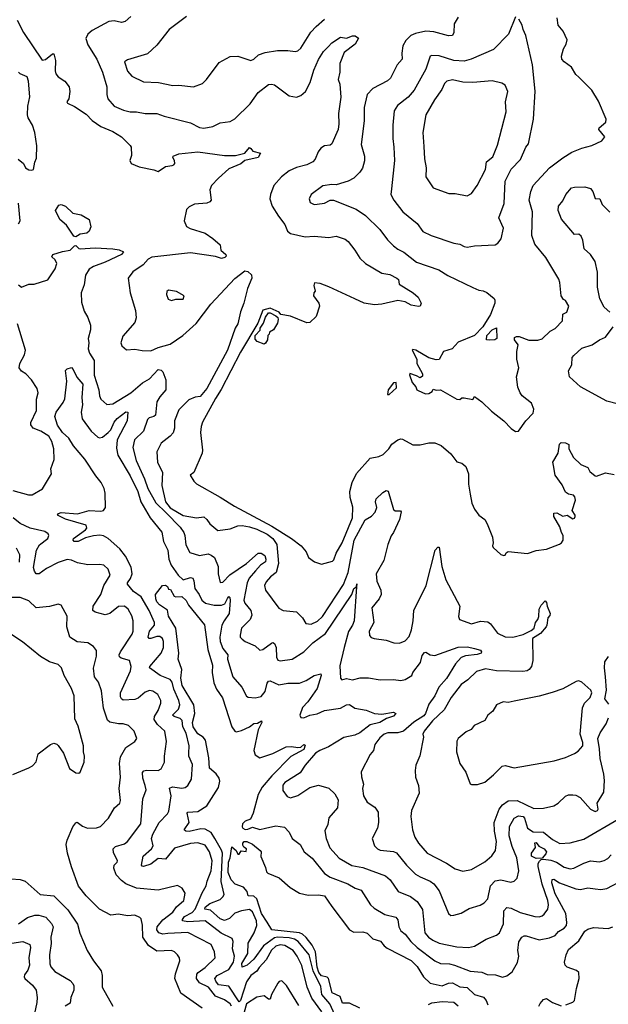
# Model space of a CAD drawing. Extents: x 1678759 to 1859541, y 384609 to 522867.
# Tile 113 of 256: x 1759893 to 1763895, y 434399 to 441092. Entities that reach past the tile are written whole.
import ezdxf

# ---------------------------------------------------------------- set-up
doc = ezdxf.new("R2010")
doc.units = 0

msp = doc.modelspace()

# ---------------------------------------------------------------- linework, layer by layer
at = {"layer": '0CON20XD'}
for points in [[(1759875, 441088.8), (1759918.1, 441005), (1760045, 440816.7), (1760068.3, 440821.7), (1760115, 440860), (1760125, 440860), (1760135.6, 440815), (1760134.5, 440745), (1760139.4, 440725), (1760155, 440702.9), (1760200, 440675), (1760230, 440635), (1760233.3, 440605), (1760227.5, 440555), (1760213.8, 440535), (1760217.5, 440525), (1760265, 440502), (1760345, 440450.8), (1760386.3, 440406.3), (1760445, 440365.7), (1760525, 440332.9), (1760585, 440295.6), (1760645, 440237.5), (1760650.6, 440225), (1760651.9, 440168.1), (1760640.8, 440135), (1760651.2, 440115), (1760705, 440091.9), (1760805, 440072), (1760835, 440059.2), (1760885.2, 440094.8), (1760928.4, 440101.6), (1760940.8, 440105), (1760948.2, 440115), (1760945.4, 440135.4), (1760933.8, 440155), (1760936, 440164), (1760975, 440180), (1761105, 440193.3), (1761285, 440170), (1761360.5, 440169.5), (1761424.2, 440185.8), (1761455, 440222.5), (1761465, 440217.5), (1761477.5, 440197.5), (1761530, 440185), (1761513.8, 440155), (1761424.2, 440135.8), (1761396.9, 440113.1), (1761315, 440078.9), (1761244.2, 440015), (1761196.2, 439965), (1761186.7, 439935), (1761193.9, 439866.1), (1761185.8, 439854.2), (1761165, 439844.4), (1761081.9, 439838.1), (1761045, 439819.6), (1761027.8, 439802.2), (1761011.3, 439725), (1761026.5, 439686.5), (1761051.8, 439671.8), (1761155, 439640), (1761206.2, 439605), (1761255, 439562.5), (1761261.2, 439525), (1761293.8, 439495), (1761296.7, 439485), (1761287.5, 439475), (1761265, 439469.4), (1761223.4, 439483.4), (1761055, 439507.8), (1760792.3, 439477.7), (1760766.9, 439465), (1760733.3, 439425), (1760661.7, 439378.3), (1760630, 439335), (1760644, 439235), (1760679.2, 439115), (1760685.7, 439065), (1760675.4, 439034.6), (1760595, 438940), (1760580.8, 438895), (1760588, 438875), (1760618, 438848), (1760675, 438853.3), (1760725, 438843.6), (1760785, 438841.2), (1760835.3, 438864.7), (1760915, 438885.5), (1761001.9, 438945), (1761093.8, 439026.2), (1761192, 439158), (1761355, 439333.8), (1761424.6, 439385.4), (1761445, 439380), (1761468.1, 439358.1), (1761470.7, 439335), (1761440.9, 439265), (1761417.7, 439165), (1761393.5, 439106.5), (1761375.4, 439025), (1761358.9, 438995), (1761305.9, 438845), (1761165, 438585.6), (1761119.1, 438530.9), (1761085, 438526.4), (1761042.4, 438507.6), (1760975, 438440), (1760945.7, 438365.7), (1760945.3, 438315), (1760935.8, 438284.2), (1760915, 438260.5), (1760855, 438214.4), (1760824.7, 438155.3), (1760829.6, 438085), (1760862.9, 438012.9), (1760858.6, 437925), (1760885.2, 437815), (1760915, 437773), (1761005, 437721.5), (1761095.2, 437704.8), (1761145, 437712.7), (1761165, 437695.6), (1761184.7, 437664.7), (1761239.8, 437619.8), (1761325, 437631.3), (1761375, 437651.1), (1761405, 437653.5), (1761455, 437645.3), (1761505, 437628.4), (1761574.9, 437594.9), (1761614.9, 437564.9), (1761641.4, 437525), (1761653.1, 437395), (1761636.9, 437333.1), (1761597.8, 437305), (1761568.5, 437271.5), (1761558.5, 437245), (1761563.5, 437215), (1761655, 437091.1), (1761685, 437076.7), (1761775, 437066.1), (1761816.8, 437026.8), (1761838.5, 436988.5), (1761875, 436981.8), (1761917, 437003), (1761952.4, 437035), (1762095, 437253.1), (1762126, 437335), (1762167.2, 437555), (1762242, 437692), (1762285, 437718.2), (1762310.4, 437745), (1762321.8, 437775), (1762312.9, 437815), (1762316.9, 437835), (1762361.9, 437878.1), (1762385, 437890.8), (1762397.3, 437887.3), (1762435, 437763.3), (1762445, 437754.2), (1762482.5, 437752.5), (1762486.7, 437746.7), (1762475.5, 437695), (1762435, 437606.2), (1762417.6, 437582.4), (1762396.7, 437525), (1762369.6, 437415), (1762316.9, 437325), (1762320.9, 437275), (1762347.3, 437215), (1762350.7, 437185), (1762337.7, 437155), (1762288.2, 437095), (1762301.1, 436995), (1762269.5, 436935), (1762271.4, 436905), (1762282.5, 436892.5), (1762302.5, 436885), (1762385, 436873.1), (1762436, 436856), (1762475, 436854.4), (1762515, 436869.4), (1762541.1, 436898.9), (1762557.7, 436945), (1762569.4, 437005), (1762573.8, 437075), (1762657.3, 437245), (1762717.5, 437485), (1762735, 437506.2), (1762745, 437507.5), (1762763.1, 437375), (1762790.8, 437285), (1762886.5, 437105), (1762877.1, 437035), (1762883.3, 437015), (1762965, 436985.7), (1763026.9, 437003.1), (1763075, 436997.8), (1763094.1, 436984.1), (1763142.7, 436922.7), (1763195, 436897.5), (1763246.4, 436893.6), (1763316.8, 436913.2), (1763371.2, 436938.8), (1763390, 436955), (1763400, 436995), (1763416.1, 437013.9), (1763423.3, 437035), (1763426, 437085), (1763438.3, 437111.7), (1763465, 437142.5), (1763475, 437130), (1763478.8, 437105), (1763500, 437055), (1763498.3, 437041.7), (1763483.3, 437025), (1763478, 436975), (1763472, 436965), (1763435, 436919.2), (1763379.2, 436885), (1763381.9, 436735), (1763372.5, 436695), (1763356.5, 436675), (1763344, 436665), (1763315, 436661.9), (1763135, 436666.6), (1763060.8, 436679.2), (1762997.9, 436662.1), (1762940, 436605), (1762895, 436572.5), (1762826, 436484), (1762779, 436401), (1762700.6, 436325), (1762642.7, 436255), (1762633.8, 436235), (1762637.8, 436215), (1762612.8, 436087.2), (1762586.9, 436025), (1762580.9, 435989.1), (1762583.3, 435943.3), (1762604, 435885), (1762610, 435835), (1762557.1, 435715), (1762551.4, 435675), (1762564.5, 435585), (1762580.4, 435535), (1762605, 435494.4), (1762662.9, 435425), (1762795, 435359.1), (1762855, 435320), (1762905, 435303.1), (1762965, 435314.5), (1763055, 435366.2), (1763102.9, 435407.1), (1763128, 435445), (1763134.2, 435505), (1763120.5, 435575), (1763118.4, 435635), (1763154, 435726), (1763175.3, 435754.7), (1763215, 435782.5), (1763275, 435784.6), (1763388.8, 435728.8), (1763455, 435732.4), (1763525, 435748.7), (1763553.8, 435765), (1763605, 435814.4), (1763625, 435822.2), (1763655, 435823.3), (1763675, 435820), (1763702.9, 435805), (1763775, 435724.3), (1763805, 435708.8), (1763822.5, 435715), (1763826.2, 435725), (1763820, 435765), (1763865, 435840), (1763869.3, 435920.7), (1763865, 435963.8), (1763838.8, 436068.8), (1763835.9, 436135), (1763824, 436205), (1763838.8, 436245), (1763879.7, 436305), (1763896.1, 436345)], [(1760648, 441115), (1760609.1, 441080.9), (1760585, 441074), (1760535, 441084.4), (1760498.9, 441081.1), (1760385, 441019.5), (1760356.9, 440995), (1760343.3, 440965), (1760355, 440921.2), (1760417.1, 440825), (1760456.2, 440735), (1760484.6, 440635), (1760484.5, 440584.5), (1760492.2, 440555), (1760534.2, 440505), (1760598.4, 440478.4), (1760645, 440465.4), (1760686.7, 440466.7), (1760745, 440454.4), (1760825, 440454.3), (1760875.5, 440435.5), (1761055, 440392), (1761115, 440360), (1761145, 440354.3), (1761205, 440365.8), (1761255, 440391.9), (1761325, 440400), (1761355, 440417.5), (1761459.9, 440520.1), (1761515, 440597.5), (1761585, 440651.4), (1761605, 440654.4), (1761625, 440648.6), (1761725.6, 440575.6), (1761775, 440565.7), (1761805, 440577.5), (1761835.6, 440605), (1761867.1, 440665), (1761891.9, 440748.1), (1761925, 440822), (1761958, 440875), (1761991.2, 440908.8), (1762015, 440934.2), (1762075, 440973.3), (1762115, 440967.5), (1762155, 440982.5), (1762175, 440982.5), (1762196.2, 440966.2), (1762175, 440926.2), (1762099.7, 440870.3), (1762068.6, 440795), (1762070, 440735), (1762059.2, 440685), (1762068.6, 440655), (1762076.4, 440565), (1762060, 440455), (1762063.8, 440385), (1762058.5, 440345), (1762015, 440249.2), (1762005, 440240), (1761965, 440234.4), (1761940.1, 440219.9), (1761922.1, 440195), (1761902.5, 440145), (1761885, 440125.4), (1761846, 440105), (1761775, 440087.3), (1761724.2, 440065), (1761671.9, 440025), (1761620.6, 439965), (1761597.8, 439905), (1761594.4, 439875), (1761610, 439825), (1761652.5, 439757.5), (1761695, 439698.9), (1761714.8, 439654.8), (1761735, 439637.8), (1761833.9, 439616.1), (1761895, 439620.5), (1761995, 439611.1), (1762045, 439621.1), (1762105, 439600.8), (1762125.5, 439585.5), (1762172.5, 439525), (1762205, 439471.2), (1762244, 439435), (1762355, 439369.6), (1762410.6, 439360.6), (1762456.2, 439335), (1762468, 439325), (1762472.5, 439295), (1762568.6, 439235), (1762602, 439205), (1762622, 439165), (1762616.7, 439145), (1762605, 439142), (1762555, 439152.5), (1762514.1, 439174.1), (1762465, 439183.8), (1762355, 439158.6), (1762305.6, 439154.4), (1762235, 439165.8), (1762170.9, 439195), (1761995, 439276.3), (1761935, 439298.2), (1761897, 439303), (1761893.6, 439286.4), (1761903, 439247), (1761892.5, 439235), (1761891.2, 439215), (1761925.8, 439165), (1761932, 439145), (1761908.5, 439075), (1761865, 439034.6), (1761845, 439032.4), (1761735, 439077.8), (1761668.3, 439088.3), (1761656, 439105), (1761595, 439131.2), (1761545, 439116.7), (1761511.2, 439028.8), (1761395, 438832.5), (1761262.5, 438577.5), (1761223.7, 438516.3), (1761135, 438355.8), (1761126.1, 438326.1), (1761121.2, 438285), (1761136.7, 438165), (1761133.3, 438145), (1761076.2, 438015), (1761051.2, 437995), (1761077.8, 437955), (1761095, 437937.5), (1761256.8, 437846.8), (1761354.4, 437784.4), (1761608.1, 437648.1), (1761741.5, 437565), (1761806.5, 437515), (1761840.8, 437475), (1761857, 437437), (1761896.4, 437406.4), (1761945, 437390), (1762019.8, 437410.2), (1762029.6, 437420.4), (1762045, 437465.7), (1762084.7, 437535.3), (1762154.8, 437705.2), (1762158.8, 437778.8), (1762139.6, 437845), (1762137.3, 437885), (1762152.5, 437945), (1762183.6, 438006.4), (1762275, 438111.9), (1762335, 438123.1), (1762365, 438137.1), (1762402, 438175), (1762423, 438207), (1762465, 438236), (1762485, 438243.8), (1762495, 438241.2), (1762565, 438202.5), (1762615, 438202), (1762674.1, 438215.9), (1762715, 438216.2), (1762757.9, 438197.9), (1762825, 438141.2), (1762865, 438086.2), (1762898.3, 438078.3), (1762926, 438055), (1762944, 438005), (1762944.2, 437934.2), (1762955.7, 437865.7), (1762967.5, 437805), (1762985.7, 437765), (1763015.8, 437725), (1763054.6, 437694.6), (1763072.2, 437665), (1763107.5, 437575), (1763112.5, 437535), (1763107.5, 437515), (1763112.5, 437505), (1763165, 437457.5), (1763185, 437450), (1763195, 437452.5), (1763201.7, 437468.3), (1763213.8, 437476.2), (1763345, 437462.9), (1763405, 437484.2), (1763475, 437492.7), (1763563.4, 437526.6), (1763576, 437535), (1763587.5, 437555), (1763588.9, 437585), (1763576.1, 437606.1), (1763565.4, 437645), (1763524.6, 437715), (1763525, 437736.7), (1763545, 437739.2), (1763585, 437716.2), (1763615, 437723.8), (1763655, 437699.2), (1763665, 437703.8), (1763669.5, 437715), (1763669.5, 437725), (1763649.7, 437755), (1763671.4, 437825), (1763668.6, 437848.6), (1763659.3, 437859.3), (1763625, 437865.6), (1763605, 437880.6), (1763580.5, 437930.5), (1763534.6, 437995), (1763521.7, 438061.7), (1763517.5, 438085), (1763553.3, 438145), (1763563, 438207), (1763575, 438217.5), (1763605, 438216.2), (1763627.5, 438205), (1763627.5, 438175), (1763657.5, 438115), (1763709.3, 438069.3), (1763755, 438047.5), (1763770.5, 438020.5), (1763805, 437990.8), (1763815, 437989.2), (1763875, 438012.5), (1763935, 438001.1)], [(1761027.1, 441115), (1760908.1, 441025), (1760825, 440920), (1760760.8, 440859.2), (1760625, 440820.5), (1760605, 440806), (1760625, 440743.3), (1760655, 440709.2), (1760735, 440670.6), (1760835.7, 440664.3), (1760935, 440645.6), (1760975, 440647.5), (1761075, 440635.6), (1761135, 440658.6), (1761161.9, 440685), (1761248.3, 440801.7), (1761325, 440841.4), (1761375, 440843.8), (1761465, 440815.8), (1761485, 440824.2), (1761516.4, 440853.6), (1761561.3, 440868.7), (1761645, 440881.8), (1761715, 440883.3), (1761765, 440875.5), (1761785, 440880.5), (1761805, 440897.8), (1761872.6, 441007.4), (1761908.5, 441045), (1761965.4, 441095)], [(1762875, 441110), (1762848, 441065), (1762843.8, 441005), (1762836.7, 440985), (1762808.3, 440981.7), (1762708.8, 441008.8), (1762655, 441013.8), (1762585, 440999.5), (1762552, 440985), (1762518.9, 440951.1), (1762496.9, 440915), (1762490.5, 440865), (1762492.9, 440825), (1762458.6, 440785), (1762414.3, 440695), (1762393.7, 440676.3), (1762294.2, 440625), (1762256.2, 440583.8), (1762234, 440495), (1762235.4, 440405.4), (1762214.3, 440245), (1762237.8, 440165), (1762237.2, 440132.8), (1762224, 440084), (1762204.6, 440055.4), (1762165, 440016), (1762125.6, 439994.4), (1762045, 439970), (1762015, 439972), (1761955, 439962.5), (1761873.8, 439905), (1761861.2, 439875), (1761868.8, 439848.8), (1761895, 439837.1), (1761915, 439838.1), (1761964.5, 439845.5), (1762005, 439864.4), (1762026.5, 439866.5), (1762180, 439805), (1762245, 439760.8), (1762341.9, 439665), (1762394.3, 439595), (1762435, 439555.7), (1762465, 439531.9), (1762505, 439512.5), (1762590.8, 439445), (1762742.4, 439392.4), (1762805, 439354.4), (1762975, 439271.9), (1763015, 439252.9), (1763045, 439249.2), (1763068.7, 439238.7), (1763118, 439198), (1763123.8, 439185), (1763123.8, 439165), (1763095, 439087.5), (1763042, 439005), (1762984.4, 438945.6), (1762875, 438900), (1762833.3, 438855), (1762775, 438836), (1762745, 438781.2), (1762725, 438780), (1762674.5, 438794.5), (1762586.7, 438845), (1762565, 438850), (1762562.5, 438845), (1762592.5, 438785), (1762592.5, 438755), (1762632.5, 438685), (1762631.7, 438668.3), (1762615, 438657.5), (1762591.7, 438671.7), (1762545, 438686.7), (1762543, 438677), (1762562.5, 438625), (1762586.2, 438596.2), (1762593.3, 438575), (1762636.2, 438555), (1762655, 438548.9), (1762675, 438551.9), (1762697.5, 438565), (1762705, 438580), (1762725, 438573.3), (1762755, 438576.7), (1762865, 438512.5), (1762885, 438510), (1762898.3, 438521.7), (1762915, 438522.5), (1762975, 438510), (1762985, 438530), (1763035, 438494), (1763100.8, 438430.8), (1763183.8, 438365), (1763235, 438312.8), (1763265, 438292.5), (1763285, 438295.6), (1763333.7, 438366.3), (1763385, 438418.5), (1763388.7, 438445), (1763373.3, 438485), (1763309.4, 438535), (1763294.8, 438555), (1763279.6, 438595), (1763270.6, 438665), (1763287.7, 438725), (1763273.2, 438785), (1763273.6, 438836.4), (1763281.7, 438881.7), (1763256.7, 438915), (1763258.3, 438931.7), (1763270.7, 438939.3), (1763288.3, 438938.3), (1763355, 438913.8), (1763415, 438913.3), (1763445, 438922), (1763500, 438975), (1763535, 438993.3), (1763583.3, 439045), (1763585, 439090), (1763612.5, 439105), (1763626.2, 439145), (1763605, 439182.5), (1763590.7, 439190.7), (1763574.2, 439214.2), (1763566.4, 439305), (1763559.1, 439329.1), (1763470, 439475), (1763395.4, 439565.4), (1763376.2, 439626.2), (1763378.8, 439785), (1763357.8, 439865), (1763367.5, 439925), (1763385.4, 439964.6), (1763495.7, 440085), (1763585, 440154.2), (1763648, 440192), (1763715, 440220), (1763783.9, 440236.1), (1763850.5, 440269.5), (1763872.5, 440295), (1763831.2, 440345), (1763832.3, 440357.7), (1763878.8, 440395), (1763880, 440415), (1763828.7, 440538.7), (1763783, 440613), (1763695, 440700.8), (1763675, 440719.2), (1763645, 440770), (1763595.8, 440805), (1763578.6, 440825), (1763577.1, 440845), (1763590, 440895), (1763608, 440925), (1763616, 440955), (1763587.8, 441015), (1763554.6, 441055), (1763547.1, 441105)], [(1763265, 441112.5), (1763216.6, 440993.4), (1763115, 440890.8), (1762963.8, 440825), (1762915, 440810.7), (1762845, 440814.7), (1762745, 440846.2), (1762695, 440848.8), (1762685, 440844), (1762653.8, 440755), (1762575.9, 440614.1), (1762534.4, 440565), (1762461.9, 440508.1), (1762438.3, 440471.7), (1762428.9, 440375), (1762429.4, 440285), (1762437.9, 440225), (1762440.6, 440135), (1762421.7, 439941.7), (1762417.1, 439905), (1762435.7, 439865), (1762497.1, 439785), (1762596.3, 439706.3), (1762635, 439653.1), (1762690, 439625), (1762845, 439572.2), (1762885, 439565.6), (1762915, 439550.6), (1762935, 439546.9)], [(1762935, 439546.9), (1762985, 439554.4), (1763125, 439561.2), (1763145, 439573.3), (1763167, 439603), (1763182.1, 439675), (1763150, 439745), (1763187, 439843), (1763193.8, 439995), (1763235, 440076.9), (1763297.5, 440142.5), (1763334.4, 440225), (1763352.5, 440247.5), (1763387.3, 440415), (1763397, 440607), (1763379.3, 440785), (1763334.4, 440985), (1763316.1, 441026.1), (1763310, 441055), (1763287.5, 441095)], [(1759882.5, 440145), (1759917.5, 440115), (1759932.5, 440085), (1759955, 440072.5), (1759975, 440070), (1759986.7, 440075), (1759995.9, 440124.1), (1760008.1, 440151.9), (1760009.7, 440235), (1759994.7, 440325), (1759979.3, 440375), (1759950.6, 440425), (1759945.6, 440445), (1759948.1, 440505), (1759962.2, 440567.8), (1759953.3, 440675), (1759942.7, 440705), (1759895, 440724.6), (1759885.4, 440735)], [(1762935, 439894.5), (1762965, 439911.2), (1763002.5, 439965), (1763060, 440075), (1763068, 440125), (1763109.2, 440160.8), (1763140.8, 440239.2), (1763201.5, 440465), (1763196.4, 440535), (1763211.5, 440605), (1763195, 440646.2), (1763170.9, 440660.9), (1763105, 440677.5), (1762973.9, 440666.1), (1762905, 440666.9), (1762835, 440683.8), (1762796.2, 440673.8), (1762781.4, 440658.6), (1762763.1, 440616.9), (1762713.5, 440546.5), (1762655.5, 440444.5), (1762634.5, 440325.5), (1762640.3, 440229.7), (1762645.5, 440145.5), (1762656.9, 440085), (1762654.3, 440025), (1762705, 439950), (1762810.7, 439910.7), (1762855, 439910.8), (1762935, 439894.5)], [(1763905, 439103.5), (1763867.6, 439137.6), (1763838.3, 439195), (1763821.3, 439275), (1763822.4, 439375), (1763805, 439447.5), (1763774.5, 439495), (1763730.4, 439535), (1763722.8, 439592.8), (1763711.7, 439621.7), (1763695, 439633.8), (1763665, 439631.2), (1763577.3, 439737.3), (1763554.5, 439795), (1763557.1, 439825), (1763585, 439860), (1763606.4, 439903.6), (1763645, 439948.6), (1763665, 439954.5), (1763735, 439955.4), (1763775, 439945.5), (1763789.5, 439925), (1763805, 439877.5), (1763836.7, 439875), (1763854, 439835), (1763905, 439784)], [(1759884.4, 439705.6), (1759895.6, 439724.4), (1759885.7, 439845)], [(1760275, 439616.4), (1760260.8, 439620.8), (1760210.8, 439695), (1760164.6, 439734.6), (1760135.6, 439794.4), (1760158.8, 439831.2), (1760175, 439835.8), (1760205, 439825.7), (1760255, 439776), (1760310, 439765), (1760364.2, 439734.2), (1760376, 439685), (1760366.1, 439653.9), (1760348.8, 439641.2), (1760304, 439634), (1760285, 439621.9), (1760275, 439616.4)], [(1759885, 439290), (1759905, 439274.3), (1759955, 439293.3), (1759990, 439295), (1760085, 439324.2), (1760135, 439398.8), (1760146.2, 439435), (1760135, 439460), (1760110.5, 439480.5), (1760118.8, 439495), (1760183.8, 439516.2), (1760235.8, 439525), (1760265, 439555.6), (1760275, 439556.7), (1760295, 439537.1), (1760305, 439535.6), (1760405, 439541.1), (1760525, 439535.6), (1760568.2, 439528.2), (1760598.8, 439515), (1760584, 439495), (1760475, 439443.5), (1760393.8, 439415), (1760365, 439395.6), (1760340.6, 439355), (1760331.1, 439288.9), (1760310, 439235), (1760312, 439172), (1760331.2, 439111.2), (1760355, 439068.8), (1760373.6, 439015), (1760374.5, 438984.5), (1760358.7, 438925), (1760362.6, 438895), (1760358.4, 438855), (1760366.8, 438825), (1760399.1, 438775), (1760400.2, 438675), (1760430, 438575), (1760434.3, 438535), (1760445, 438513.3), (1760485, 438476), (1760525, 438481.8), (1760647.5, 438555), (1760727.5, 438622.5), (1760775, 438651.5), (1760835, 438713.8), (1760855, 438710.4), (1760865, 438698.9), (1760887.2, 438645), (1760886.9, 438575), (1760845, 438529.2), (1760825.7, 438495), (1760815.3, 438404.7), (1760804.7, 438395.3), (1760773.6, 438386.4), (1760761.2, 438375), (1760733.8, 438295), (1760672.9, 438235), (1760661.3, 438185), (1760684.8, 438095), (1760741.9, 437971.9), (1760764.7, 437905), (1760818, 437808), (1760888.9, 437738.9), (1760983.4, 437643.4), (1761008.9, 437605), (1761016.2, 437585), (1761021.7, 437521.7), (1761050.4, 437470.4), (1761115, 437450.4), (1761175, 437460.4), (1761195, 437453.1), (1761216.7, 437435), (1761242.3, 437375), (1761241.4, 437325), (1761256.1, 437266.1), (1761275, 437269.2), (1761320.6, 437319.4), (1761435, 437395.9), (1761515.3, 437464.7), (1761535, 437465.8), (1761558.6, 437448.6), (1761567.4, 437425), (1761563.8, 437406.2), (1761531.2, 437385), (1761495.1, 437344.9), (1761453.8, 437295), (1761438.4, 437265), (1761416.1, 437145), (1761424.6, 437125), (1761463.8, 437075), (1761471.6, 437045), (1761460.9, 437015), (1761401.5, 436955), (1761391.7, 436908.3), (1761392.9, 436895), (1761405, 436880.8), (1761426.7, 436865), (1761493.3, 436835), (1761525, 436805.8), (1761545, 436811.1), (1761605, 436852.9), (1761615, 436857.5), (1761625, 436852.5), (1761637.1, 436825), (1761638, 436758), (1761647.6, 436737.6), (1761665, 436733.3), (1761744.6, 436745.4), (1761825, 436794.4), (1761885, 436855.4), (1761971.6, 436918.4), (1762150.5, 437185), (1762163.8, 437225), (1762183.5, 437236.7), (1762185, 437256.7), (1762183.5, 437236.7), (1762166.5, 437005), (1762156.3, 436975), (1762127.5, 436932.5), (1762099.8, 436825), (1762068.7, 436698.7), (1762073.1, 436615), (1762083.3, 436605), (1762115, 436612.5), (1762155.5, 436604.5), (1762207.6, 436617.6), (1762265, 436618.9), (1762345, 436603.9), (1762435, 436606.7), (1762485, 436600), (1762513.6, 436606.4), (1762560, 436635), (1762566.7, 436655), (1762618, 436722), (1762630.1, 436769.9), (1762645, 436790.6), (1762655, 436793.1), (1762685, 436774.3), (1762715, 436770), (1762875, 436826.7), (1762938.7, 436828.7), (1762985, 436818.1), (1763025.3, 436805.3), (1763032.2, 436795), (1763030.6, 436785), (1763003.9, 436776.1), (1762925, 436768.6), (1762893.7, 436756.3), (1762855.9, 436714.1), (1762795, 436613.9), (1762743.4, 436555), (1762715, 436496.6), (1762675, 436438.2), (1762652.4, 436375), (1762640.4, 436359.6), (1762573.8, 436316.2), (1762503.4, 436256.6), (1762465, 436243.8), (1762395, 436244.6), (1762371.4, 436235), (1762340.9, 436209.1), (1762306.9, 436165), (1762297.5, 436125), (1762275, 436096.7), (1762215, 435980), (1762217.1, 435945), (1762230.6, 435895), (1762224.3, 435865), (1762230, 435815), (1762255, 435772.2), (1762308.7, 435738.7), (1762330, 435705), (1762332.2, 435635), (1762326, 435595), (1762290, 435525), (1762304.4, 435475), (1762325, 435454.4), (1762344.1, 435445.9), (1762435, 435437.5), (1762455, 435427.8), (1762523.1, 435345), (1762584.3, 435284.3), (1762615, 435264.6), (1762685, 435235.6), (1762708, 435218), (1762745, 435170), (1762808, 435015), (1762825, 435002.9), (1762845, 435004.2), (1762895, 435017.5), (1762949.3, 435050.7), (1763025, 435071.9), (1763052, 435088), (1763075.6, 435115), (1763094.1, 435205), (1763125, 435238.2), (1763164.7, 435244.7), (1763231.9, 435228.1), (1763255.8, 435235), (1763274.4, 435255), (1763286.8, 435305), (1763274.1, 435395), (1763242.1, 435472.1), (1763221, 435545), (1763223.4, 435606.6), (1763255, 435663.2), (1763285, 435679.8), (1763316.4, 435676.4), (1763326.4, 435665), (1763346.6, 435596.6), (1763385, 435572.2), (1763455, 435568.1), (1763515, 435519.2), (1763565, 435492.6), (1763635, 435496.8), (1763729.5, 435520.5), (1763961.9, 435658.1)], [(1760925, 439183.8), (1760955, 439192.5), (1761005, 439192.5), (1761010, 439215), (1760960, 439245), (1760905, 439252.5), (1760892.5, 439245), (1760890, 439225), (1760902.3, 439192.3), (1760925, 439183.8)], [(1761555, 438887.5), (1761507.5, 438905), (1761495, 438920), (1761493.3, 438945), (1761528.3, 438981.7), (1761527.5, 438995), (1761551.7, 439028.3), (1761565, 439070), (1761585, 439100), (1761595, 439100), (1761635, 439080), (1761648.3, 439068.3), (1761650, 439055), (1761645, 439030), (1761617.5, 438985), (1761591.7, 438968.3), (1761590, 438955), (1761580, 438945), (1761577.5, 438915), (1761565, 438892.5), (1761555, 438887.5)], [(1759845, 437891.9), (1759952.7, 437862.7), (1759977.5, 437862.5), (1760046.9, 437903.1), (1760110, 438005), (1760105, 438040), (1760127.5, 438102.5), (1760124.4, 438175), (1760112.2, 438225), (1760089.9, 438259.9), (1760035.6, 438295), (1759984.3, 438315), (1759967.6, 438337.6), (1759967.7, 438355), (1760006.9, 438435), (1760007.3, 438512.7), (1760018.5, 438555), (1760010.9, 438585), (1759973.8, 438645), (1759935.6, 438685), (1759905, 438703.5), (1759890, 438725), (1759894.2, 438754.2), (1759926.2, 438815), (1759931.2, 438845), (1759878.9, 439025)], [(1763085, 438914.4), (1763066.7, 438916.7), (1763069.2, 438945), (1763105, 438983.8), (1763135, 438997.5), (1763136.1, 438923.9), (1763123.8, 438916.2), (1763085, 438914.4)], [(1763965, 438477.5), (1763885, 438498.1), (1763705.4, 438595.4), (1763632, 438665), (1763625.6, 438705), (1763647.1, 438745), (1763650.5, 438795), (1763659.8, 438810.2), (1763715, 438858.5), (1763785, 438882.9), (1763835, 438916.9), (1763876.2, 438935), (1763929.2, 439005)], [(1761194.2, 435305.8), (1761202.5, 435375), (1761184.2, 435434.2), (1761155, 435479.6), (1761105, 435497.2), (1761055, 435492.5), (1760945, 435460.2), (1760885.2, 435384.8), (1760835, 435389), (1760785, 435352.4), (1760735, 435336.1), (1760725, 435337.5), (1760721.8, 435345), (1760731.8, 435405), (1760789.1, 435455), (1760799.5, 435475), (1760789.1, 435525), (1760797.3, 435555), (1760841.8, 435635), (1760896.9, 435693.1), (1760907.6, 435712.4), (1760923.3, 435815), (1760911.3, 435868.7), (1760932.8, 435877.2), (1760995, 435867.8), (1761018.6, 435871.4), (1761036.9, 435885), (1761060.5, 435929.5), (1761068.2, 436028.2), (1761041.8, 436085), (1761043.8, 436105), (1761045.3, 436155), (1761025, 436242.5), (1761001.1, 436285), (1760997.9, 436327.9), (1760985, 436341.2), (1760942.5, 436355), (1760932.2, 436365), (1760973.6, 436405), (1760982.2, 436435), (1760975.2, 436465), (1760941.1, 436541.1), (1760928.8, 436588.8), (1760915, 436605.9), (1760846.8, 436635), (1760775.7, 436685), (1760777.1, 436695), (1760855.8, 436785), (1760870.5, 436825), (1760871.1, 436865), (1760863.9, 436885), (1760845, 436898.4), (1760825, 436899), (1760785, 436884.7), (1760774.2, 436885), (1760766.4, 436895), (1760775.3, 436935), (1760808.7, 436975), (1760808.3, 436995), (1760772.9, 437075), (1760718, 437168), (1760667.5, 437205), (1760625.6, 437255), (1760625.6, 437265), (1760646.6, 437293.4), (1760657.4, 437325), (1760650.1, 437370.1), (1760611.6, 437445), (1760574.7, 437494.7), (1760495.3, 437565.3), (1760462.8, 437582.8), (1760437.3, 437587.3), (1760395, 437583.5), (1760340.6, 437569.4), (1760289.2, 437545), (1760263.8, 437545), (1760255.6, 437555), (1760259.1, 437565), (1760340.9, 437625), (1760348.5, 437635), (1760345.5, 437655), (1760205, 437697.5), (1760150, 437725), (1760156.2, 437735), (1760175, 437742.9), (1760285, 437732.7), (1760365, 437756.4), (1760445, 437750.4), (1760463.5, 437756.5), (1760475.5, 437775), (1760475, 437872.5), (1760467.3, 437905), (1760447.7, 437945), (1760410.8, 437990.8), (1760335.6, 438105.6), (1760257.8, 438195), (1760227.6, 438247.6), (1760184.4, 438285), (1760150.2, 438335), (1760131.2, 438395), (1760140, 438425), (1760189.4, 438490.6), (1760199.2, 438515), (1760212.9, 438635), (1760205, 438707.5), (1760215, 438718.8), (1760245, 438727.5), (1760256.7, 438715), (1760281.7, 438661.7), (1760322.5, 438615), (1760316.2, 438525), (1760319.1, 438475), (1760311.3, 438425), (1760318.1, 438378.1), (1760379.6, 438295), (1760424.8, 438254.8), (1760435, 438250), (1760455, 438253.1), (1760495, 438286.1), (1760512, 438305), (1760535, 438355.6), (1760555, 438382.2), (1760615, 438426.9), (1760628.8, 438425), (1760623.3, 438365), (1760554.6, 438235), (1760549.9, 438179.9), (1760561.1, 438131.1), (1760645, 437992.3), (1760696.3, 437885), (1760716.1, 437815), (1760780.3, 437705), (1760859, 437609), (1760871.7, 437545), (1760899.5, 437485), (1760905.8, 437425), (1760923.8, 437385), (1760969.5, 437315), (1761005, 437284.8), (1761055, 437299.1), (1761069.2, 437295), (1761077.3, 437277.3), (1761083.4, 437225), (1761112.4, 437185), (1761130.4, 437145), (1761156.4, 437126.4), (1761215, 437112), (1761265, 437112), (1761287.9, 437122.1), (1761305, 437157.9), (1761315, 437170), (1761320.6, 437165), (1761324.7, 437144.7), (1761317.8, 437055), (1761283.5, 437006.5), (1761267.6, 436975), (1761253.1, 436895), (1761256.5, 436865), (1761275, 436817.5), (1761308.8, 436775), (1761306.7, 436745), (1761341.1, 436625), (1761404.3, 436554.3), (1761435, 436492.5), (1761445.7, 436485.7), (1761495, 436481.5), (1761535, 436490.5), (1761562.5, 436525), (1761575, 436582), (1761585, 436595.6), (1761595, 436597.1), (1761655, 436570.4), (1761715, 436581.8), (1761795, 436582.3), (1761840.3, 436599.7), (1761895, 436634.4), (1761940, 436645), (1761943.8, 436633.8), (1761915.3, 436545), (1761852.2, 436455), (1761815, 436415.5), (1761796.7, 436365), (1761805, 436347.5), (1761825, 436345.6), (1761865.3, 436364.7), (1761915, 436372.7), (1761939.4, 436385), (1761965, 436396), (1762075, 436410.9), (1762115, 436433.6), (1762135, 436436.5), (1762172.4, 436412.4), (1762248, 436398), (1762304.5, 436374.5), (1762355, 436371.4), (1762434.6, 436384.6), (1762451.4, 436375), (1762435, 436356.9), (1762387.7, 436342.3), (1762341.8, 436315), (1762275, 436299.1), (1762205, 436244.2), (1762172.4, 436227.6), (1762097.5, 436212.5), (1761992, 436148), (1761934.2, 436125), (1761905, 436106.2), (1761832.9, 436025), (1761798.9, 435971.1), (1761695, 435905.4), (1761681.7, 435888.3), (1761681.1, 435851.1), (1761710.9, 435810.9), (1761735, 435802.7), (1761783, 435817), (1761865, 435873.3), (1761925, 435888.1), (1761995, 435868.1), (1762035, 435830), (1762058.7, 435788.7), (1762053.8, 435735), (1761994.6, 435665.4), (1761988.9, 435621.1), (1761968.5, 435578.5), (1761976.2, 435525), (1762001.5, 435461.5), (1762065, 435391.8), (1762151.8, 435341.8), (1762225, 435328), (1762381.2, 435271.2), (1762411.1, 435245), (1762466, 435165), (1762550.8, 435130.8), (1762595, 435098.5), (1762632, 435042), (1762648.2, 434885), (1762671.8, 434855), (1762703.1, 434835), (1762745, 434814.7), (1762865, 434789.5), (1762944.6, 434784.6), (1762985, 434793.3), (1763065, 434842.5), (1763135, 434867.5), (1763155, 434884.3), (1763182.1, 434945), (1763185.4, 435034.6), (1763205, 435055.7), (1763235, 435051.8), (1763295, 435022.7), (1763395, 434994.5), (1763425, 434993.3), (1763445, 434999.4), (1763459.7, 435010.3), (1763483.5, 435045), (1763489.4, 435075), (1763484.7, 435105), (1763446.2, 435216.2), (1763418.3, 435335), (1763419.2, 435355), (1763428.2, 435371.8), (1763438, 435382), (1763453.9, 435386.1), (1763505, 435379.6), (1763542.5, 435365), (1763595, 435332), (1763635, 435319.6), (1763660.8, 435325), (1763728.3, 435358.3), (1763775, 435373.1), (1763835, 435368.2), (1763867.3, 435377.3), (1763891.2, 435388.8), (1763915.4, 435414.6)], [(1762393.6, 438543.6), (1762405, 438543.8), (1762455, 438590), (1762452.5, 438625), (1762435, 438623.8), (1762398.6, 438575), (1762393.6, 438543.6)], [(1759965, 437635.3), (1759895, 437666.7), (1759848.5, 437705)], [(1761332.9, 434385), (1761322.8, 434402.8), (1761285, 434428.6), (1761225, 434453.7), (1761177.6, 434515), (1761115.5, 434545), (1761095.4, 434575), (1761097.3, 434602.7), (1761106.4, 434615), (1761155, 434648.8), (1761222.5, 434715), (1761217.9, 434755), (1761194.4, 434805), (1761035, 434885.9), (1760899.1, 434880.9), (1760865, 434876.1), (1760838.2, 434885), (1760824.8, 434904.8), (1760828.3, 434925), (1760865, 434971.8), (1760933.8, 435025), (1760959, 435061), (1761009.5, 435105), (1761018.1, 435155), (1760997.3, 435187.3), (1760965, 435205.8), (1760835, 435174.6), (1760687.5, 435187.5), (1760615, 435217.8), (1760585, 435241.1), (1760548.9, 435278.9), (1760532.7, 435325), (1760535.5, 435344.5), (1760555.8, 435365), (1760558, 435375), (1760530.2, 435430.2), (1760529.1, 435455), (1760545, 435470.9), (1760605, 435490.4), (1760625, 435504.6), (1760716.6, 435625), (1760729.5, 435795), (1760753.6, 435856.4), (1760746.1, 435886.1), (1760730, 435935), (1760728.5, 435975), (1760736, 435985), (1760755, 435991.2), (1760835, 435987.1), (1760855, 436000), (1760878.5, 436045), (1760876.4, 436085), (1760891.2, 436185), (1760879.6, 436255), (1760830.6, 436300.6), (1760807.6, 436335), (1760809.7, 436355), (1760833.4, 436395), (1760852.7, 436445), (1760851.5, 436465), (1760832.9, 436505), (1760797.9, 436527.9), (1760775, 436531.9), (1760745, 436520.5), (1760699.1, 436480.9), (1760675, 436470), (1760597.2, 436467.2), (1760584.6, 436474.6), (1760578, 436488), (1760577.8, 436515), (1760645.3, 436665), (1760649.7, 436695), (1760640, 436735), (1760581.6, 436751.6), (1760571.4, 436761.4), (1760569.7, 436775), (1760577.5, 436795), (1760657.5, 436915), (1760663.3, 436935), (1760663.6, 437005), (1760655, 437038.8), (1760630, 437085), (1760605.4, 437105.4), (1760565, 437103.3), (1760505, 437054.4), (1760475, 437045.7), (1760405, 437064.5), (1760389.4, 437075), (1760391.8, 437105), (1760445.5, 437184.5), (1760465.3, 437245), (1760507.5, 437315), (1760495, 437355.8), (1760465, 437383.3), (1760435, 437389.1), (1760355, 437385.5), (1760285, 437400), (1760245, 437418.5), (1760215, 437422.1), (1760155, 437403.1), (1760075, 437361.8), (1760025, 437324.3), (1760004.5, 437324.5), (1759992.7, 437342.7), (1759987.5, 437367.5), (1760006.3, 437485), (1760027.8, 437522.2), (1760084.3, 437565), (1760090.8, 437585), (1760086.5, 437596.5), (1760063.6, 437613.6), (1759965, 437635.3)], [(1759891.8, 437405), (1759892.9, 437455), (1759869.9, 437499.9)], [(1762036, 434326), (1762001.3, 434401.3), (1761948.1, 434465), (1761940.6, 434520.6), (1761887.5, 434625), (1761860.8, 434735), (1761786.5, 434825), (1761762.1, 434842.1), (1761725, 434851.5), (1761645, 434855.5), (1761625, 434850.3), (1761549.6, 434795), (1761485, 434704.5), (1761439.5, 434665), (1761405, 434650.9), (1761403, 434675), (1761443.2, 434745), (1761446.5, 434813.5), (1761486.7, 434885), (1761504.2, 434935), (1761503, 434965), (1761475, 435027.3), (1761455, 435044.1), (1761400, 435035), (1761355, 435018.5), (1761319, 434981), (1761285, 434968.6), (1761255, 434979.7), (1761189.5, 435039.5), (1761152.5, 435045), (1761155, 435058.5), (1761184.6, 435085), (1761255, 435110.8), (1761275, 435128.5), (1761283.2, 435145), (1761263.8, 435233.8), (1761271, 435425), (1761265, 435446.8), (1761220.5, 435525), (1761195, 435566), (1761155, 435589.6), (1761125, 435591.4), (1761045, 435573.1), (1761022.5, 435575), (1761010, 435585), (1761044, 435635), (1761030.9, 435699.1), (1761035.7, 435704.3), (1761105, 435708.7), (1761165, 435748.9), (1761245, 435871.5), (1761254.2, 435915), (1761249.1, 435935), (1761228.9, 435965), (1761182.3, 436005), (1761179.4, 436075), (1761155.4, 436195), (1761140.8, 436215), (1761105, 436237.8), (1761071.2, 436285), (1761068, 436315), (1761084.2, 436375), (1761077.8, 436435), (1760996.8, 436565), (1760988.8, 436615), (1760994.8, 436675), (1760970, 436745), (1760974.6, 436785), (1760955.5, 436955.5), (1760905, 437037.5), (1760897.5, 437077.5), (1760844.2, 437115), (1760826, 437135), (1760817.5, 437155), (1760816.2, 437183.8), (1760863.3, 437246.7), (1760885, 437247.5), (1760898.3, 437238.3), (1760905, 437220), (1760918.3, 437218.3), (1760944.2, 437174.2), (1760955, 437168.8), (1760995, 437170), (1761025, 437144.3), (1761041.4, 437111.4), (1761148.3, 436978.3), (1761171.6, 436811.6), (1761202.9, 436705), (1761201.8, 436655), (1761213, 436583), (1761230.7, 436540.7), (1761272.9, 436482.9), (1761335.9, 436285), (1761355, 436256.5), (1761365, 436251.2), (1761400.8, 436259.2), (1761456, 436284), (1761485, 436306.9), (1761509.2, 436310.8), (1761536.2, 436325), (1761539.2, 436315), (1761515.3, 436264.7), (1761485.5, 436125), (1761493.1, 436095), (1761525, 436073.1), (1761615, 436103.1), (1761705, 436148.9), (1761741.2, 436151.2), (1761784.1, 436144.1), (1761805, 436147.5), (1761825, 436165.8), (1761835, 436160), (1761825, 436130.9), (1761737.4, 436082.6), (1761607.4, 435952.6), (1761541.4, 435875), (1761514.7, 435825), (1761481.2, 435698.8), (1761463.3, 435656.7), (1761425, 435644), (1761408.9, 435625), (1761405.5, 435605), (1761410.5, 435595), (1761425, 435587.3), (1761445, 435588.1), (1761475, 435603.3), (1761525, 435587.1), (1761564.4, 435595.6), (1761635, 435611.9), (1761692.9, 435602.9), (1761725, 435568), (1761745.4, 435525.4), (1761800, 435485), (1761827.1, 435435), (1761882.6, 435392.6), (1761965, 435288.9), (1762005, 435261.9), (1762125, 435218.2), (1762175, 435188.5), (1762214, 435175), (1762277.1, 435075), (1762302.1, 435052.1), (1762375, 435009.3), (1762451.1, 434991.1), (1762463.6, 434973.6), (1762470, 434925), (1762485, 434897.1), (1762515, 434874.5), (1762553.1, 434825), (1762594.5, 434784.5), (1762715, 434694.6), (1762755, 434675.4), (1762815, 434673.5), (1762850, 434665), (1762955, 434622.9), (1763035, 434618.1), (1763072.3, 434602.3), (1763127.9, 434597.9), (1763175, 434582.5), (1763205, 434592.9), (1763241.1, 434618.9), (1763277.4, 434682.6), (1763286.9, 434725), (1763280.9, 434765), (1763287.5, 434822.5), (1763306.2, 434855), (1763322.5, 434865), (1763335.7, 434864.3), (1763425, 434836.9), (1763495, 434850.7), (1763533.6, 434866.4), (1763556.1, 434893.9), (1763595, 434917.1), (1763610.4, 434935), (1763614.2, 434955.8), (1763607, 435017), (1763535, 435149.2), (1763511, 435225), (1763512.8, 435247.2), (1763525, 435248.8), (1763564.3, 435224.3), (1763675, 435183.1), (1763705, 435180), (1763755, 435190.5), (1763805, 435183.6), (1763845, 435180), (1763885, 435186.4), (1764005, 435250)], [(1761133.3, 434373.3), (1760988.9, 434475), (1760948, 434575), (1760952.3, 434605), (1760982.2, 434695), (1760978.9, 434715), (1760965.3, 434735.3), (1760945, 434754.4), (1760925, 434763.3), (1760825, 434759.6), (1760767.7, 434797.7), (1760730.3, 434855), (1760727.1, 434937.1), (1760718.9, 434978.9), (1760709.3, 434989.3), (1760675, 435005.6), (1760625, 435000.5), (1760565, 435010.4), (1760512.5, 435005), (1760435.4, 435045.4), (1760345, 435135.8), (1760291.9, 435201.9), (1760245, 435333.8), (1760217.8, 435425), (1760209.2, 435485), (1760215.8, 435515), (1760254.2, 435605), (1760275, 435633.3), (1760284.2, 435635.8), (1760319.5, 435609.5), (1760353, 435597), (1760415, 435598.1), (1760442.2, 435607.8), (1760495.7, 435665), (1760536.6, 435733.4), (1760574.2, 435765), (1760578.5, 435785), (1760568.2, 435865), (1760577.6, 435942.4), (1760572.1, 436035), (1760578.2, 436081.8), (1760615, 436144), (1760675.6, 436184.4), (1760689.2, 436205), (1760672, 436255), (1760633.2, 436293.2), (1760596.4, 436306.4), (1760565, 436305.5), (1760506.2, 436316.2), (1760489.6, 436329.6), (1760462.3, 436412.3), (1760449.6, 436529.6), (1760428.9, 436588.9), (1760402.2, 436625), (1760394.5, 436684.5), (1760414, 436765), (1760415.8, 436805), (1760395, 436831.4), (1760355.4, 436855.4), (1760283.6, 436863.6), (1760234.2, 436895), (1760212.9, 436965), (1760215, 437037.5), (1760175, 437112.5), (1760155, 437118.8), (1760095, 437102.5), (1760005, 437094.3), (1759955, 437140.8), (1759896.7, 437165), (1759825, 437163.8)], [(1759845, 435960.9), (1759954.6, 436005.4), (1759979.1, 436020.9), (1760005, 436046.2), (1760018.8, 436101.2), (1760102.5, 436165), (1760125, 436173.3), (1760145, 436167.5), (1760155, 436157.5), (1760190, 436105), (1760231.4, 436001.4), (1760275, 435973.3), (1760295, 435970), (1760303.6, 435976.4), (1760331.2, 436045), (1760333.8, 436085), (1760326.1, 436116.1), (1760325.8, 436155), (1760290.3, 436290.3), (1760268.7, 436338.7), (1760263.5, 436495), (1760244.5, 436545), (1760194.6, 436634.6), (1760178.1, 436685), (1760155, 436708.1), (1760095, 436725.8), (1760033.5, 436763.5), (1759912.4, 436862.4), (1759811.7, 436928.3)], [(1763899.5, 436439.5), (1763871.6, 436475), (1763882.6, 436535), (1763876.5, 436625), (1763870, 436685), (1763872.5, 436727.5), (1763897, 436763)], [(1762965, 435892.5), (1763005, 435893.8), (1763055, 435908.8), (1763115, 435958), (1763172.4, 436017.6), (1763195, 436021.4), (1763255.8, 436005.8), (1763527, 436053), (1763605, 436077.5), (1763665.4, 436104.6), (1763690.2, 436119.8), (1763722, 436155), (1763722.3, 436177.7), (1763704.5, 436235), (1763720, 436415), (1763734.2, 436445), (1763771.1, 436485), (1763784, 436515), (1763776.7, 436535), (1763715, 436588.8), (1763695, 436597.5), (1763675.8, 436594.2), (1763585, 436543.3), (1763512.5, 436517.5), (1763425, 436492.5), (1763255, 436460), (1763215, 436450), (1763180, 436455), (1763134.4, 436435.6), (1763109.2, 436390.8), (1763075, 436363.3), (1763055, 436328.8), (1762982.5, 436295), (1762963.8, 436266.2), (1762929.5, 436250.5), (1762875, 436206.2), (1762865, 436187.5), (1762863.9, 436113.9), (1762886.2, 436035), (1762926.8, 435976.8), (1762955, 435897.5), (1762965, 435892.5)], [(1762205, 434371.2), (1762135, 434405.2), (1762086.8, 434406.8), (1762072.2, 434452.2), (1762016.7, 434476.7), (1761992.3, 434575), (1761983.7, 434583.7), (1761945, 434592.7), (1761926.6, 434615), (1761915, 434651.9), (1761905.1, 434755.1), (1761881.5, 434801.5), (1761841.6, 434851.6), (1761815.1, 434875.1), (1761795, 434884), (1761608, 434905), (1761575, 434957.5), (1761537.3, 435015), (1761505.7, 435115.7), (1761485, 435133.1), (1761446.9, 435136.9), (1761438.7, 435165), (1761414, 435194), (1761357.5, 435215), (1761331.2, 435245), (1761309.7, 435295), (1761312.7, 435365), (1761324, 435395), (1761335, 435470), (1761364.2, 435444.2), (1761375, 435420), (1761385, 435420), (1761398.3, 435441.7), (1761431.7, 435438.3), (1761435.9, 435455.9), (1761417, 435467), (1761410.7, 435480.7), (1761410, 435495), (1761420, 435505), (1761436.7, 435505), (1761475, 435487.8), (1761527.8, 435445), (1761534.2, 435435), (1761533, 435403), (1761565, 435327.5), (1761570, 435300), (1761579.4, 435289.4), (1761657.6, 435257.6), (1761732, 435192), (1761795, 435153.1), (1761855, 435140.9), (1761925, 435142.9), (1761966, 435135), (1762015, 435062.5), (1762135, 434904.2), (1762165, 434889.2), (1762225, 434890.8), (1762255, 434882.9), (1762295, 434844.4), (1762346.8, 434826.8), (1762370, 434795), (1762390.7, 434780.7), (1762555, 434695.8), (1762596.1, 434655), (1762638.5, 434585), (1762685, 434542.7), (1762765, 434523.7), (1762808, 434542), (1762835, 434544.7), (1762885, 434517.1), (1762935, 434512.1), (1762985.9, 434465.9), (1763046.1, 434446.1), (1763064.4, 434424.4), (1763075.2, 434395.2)], [(1763405, 435390.2), (1763372.8, 435405), (1763372.3, 435425), (1763399.4, 435465), (1763395, 435496.7), (1763405, 435497.5), (1763422.9, 435472.9), (1763458.2, 435455), (1763475, 435435.7), (1763469.5, 435420.5), (1763445, 435392.5), (1763405, 435390.2)], [(1761946.6, 434346.6), (1761880, 434440), (1761848.1, 434515), (1761811.5, 434661.5), (1761779.7, 434725), (1761751.4, 434765), (1761695, 434799.4), (1761665, 434802.6), (1761635, 434793.1), (1761605, 434765.9), (1761569.6, 434700.4), (1761520.8, 434649.2), (1761505.6, 434624.4), (1761463.8, 434595), (1761435, 434551.2), (1761395, 434424.4), (1761385, 434416.4), (1761315, 434522), (1761245, 434531), (1761226.2, 434555), (1761219.5, 434575), (1761236.4, 434593.6), (1761315.6, 434634.4), (1761346.3, 434685), (1761352.5, 434725), (1761339.3, 434775), (1761343.8, 434825), (1761337.8, 434845), (1761261.7, 434881.7), (1761155, 434966.8), (1761035, 434960.1), (1761000.6, 434965), (1761000.4, 434975), (1761014.3, 434995.7), (1761065, 435023), (1761085.3, 435044.7), (1761133.2, 435156.8), (1761161.6, 435205), (1761166.5, 435235), (1761194.2, 435305.8)], [(1759835, 435251.1), (1759895, 435246.7), (1759930, 435235), (1760032.5, 435145), (1760125, 435136.7), (1760220, 435040), (1760285, 434943.3), (1760302.4, 434882.4), (1760351.2, 434765), (1760393.8, 434695), (1760447.1, 434625), (1760454.5, 434595), (1760454.6, 434514.6), (1760525, 434386.2)], [(1759885, 434944.7), (1759945, 434987.8), (1759995, 435004.3), (1760023.9, 435003.9), (1760070.5, 434990.5), (1760108.3, 434948.3), (1760119.3, 434925), (1760103.8, 434855), (1760107.4, 434812.6), (1760096, 434734), (1760096.8, 434673.2), (1760105, 434652.9), (1760131.7, 434621.7), (1760235, 434560), (1760255, 434540), (1760261.1, 434525), (1760260.5, 434495), (1760240.5, 434445), (1760235, 434406.7), (1760201.4, 434385)], [(1763605.7, 434394.3), (1763655, 434414), (1763666, 434425), (1763678.6, 434505), (1763698, 434575), (1763695.8, 434615), (1763679.2, 434629.2), (1763615, 434650), (1763601.1, 434665), (1763597.1, 434685), (1763607.8, 434735), (1763625, 434771.4), (1763695, 434830.5), (1763735, 434896.9), (1763755, 434909.5), (1763795, 434921.1), (1763895, 434912.9), (1763925, 434925.6)], [(1759810.4, 434810.4), (1759915, 434826.4), (1759962.5, 434805), (1759965.5, 434785), (1759954.4, 434715), (1759960, 434665), (1759948.6, 434631.4), (1759925, 434600), (1759924, 434585), (1759926.7, 434575), (1759978.9, 434528.9), (1760004.2, 434495), (1760012.2, 434445), (1760009.8, 434410.2), (1759993.3, 434335)], [(1761789.8, 434389.8), (1761707.4, 434527.4), (1761675, 434558), (1761657.3, 434552.7), (1761647.9, 434542.1), (1761605.6, 434465), (1761595, 434434.2), (1761585, 434432.5), (1761555, 434456.9), (1761505, 434446.5), (1761435, 434402.3), (1761419.5, 434345)], [(1763422.9, 434385), (1763430.8, 434405), (1763455, 434431.2), (1763475, 434438), (1763515, 434411.4), (1763575, 434388.8)], [(1762671.9, 434398.1), (1762695, 434409.4), (1762765, 434418.2), (1762844.1, 434414.1), (1762875, 434387.1)]]:
    msp.add_lwpolyline(points, dxfattribs=at)

doc.saveas('drawing.dxf')
